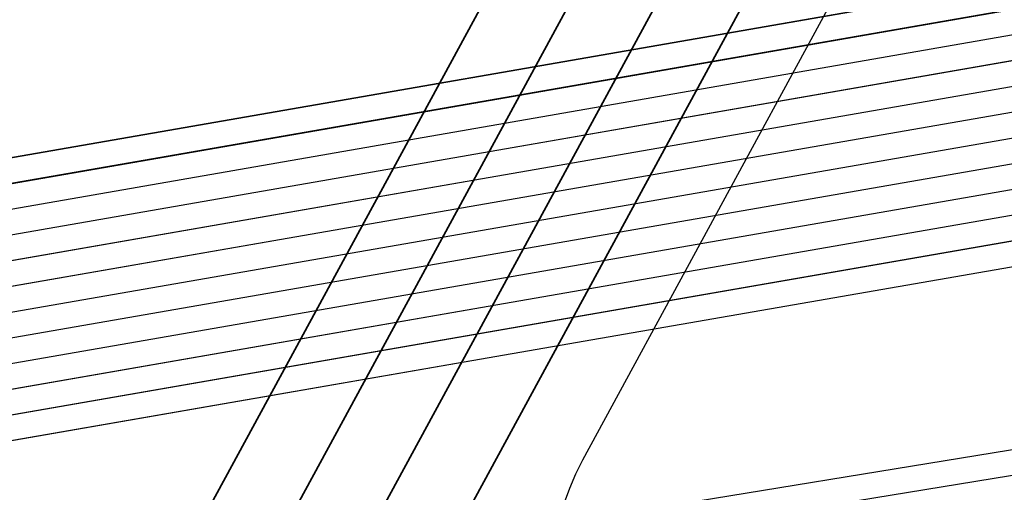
# Model space of a CAD drawing. Header units: metres. Extents: x -502 to 161, y -108 to 174.
# Tile 203 of 256: x -188.153 to -186.223, y -31.7 to -30.772. Entities that reach past the tile are written whole.
import ezdxf

# ---------------------------------------------------------------- set-up
doc = ezdxf.new("R2010")
doc.units = ezdxf.units.M
doc.header["$LTSCALE"] = 0.1
doc.linetypes.add('237', pattern=[93, 75, -18])
for name, color, linetype in [('BRI31-005.05-5p02-Koordinierung Lageplan 4. BA ZOB West 2022-06-15', 7, 'Continuous'), ('BRI31-005.06-5f07-Koordinierung Lageplan 4. BA ZOB Fernbusbahnh', 7, 'Continuous'), ('BRI32-005.02-5f05-Koordinierung Schemaplan 4 BA ZOB Teilbereich', 7, 'Continuous'), ('BRI32-005.03-5f06-Koordinierung Schemaplan 4 BA ZOB Teilbereich 2 Ost - Bahnhofsallee 2023-01-21', 7, 'Continuous')]:
    doc.layers.add(name, color=color, linetype=linetype)

msp = doc.modelspace()

# ---------------------------------------------------------------- linework, layer by layer
at = {"layer": 'BRI31-005.05-5p02-Koordinierung Lageplan 4. BA ZOB West 2022-06-15', "color": 250, "linetype": 'Continuous', "lineweight": 25, "true_color": 0x333333, "transparency": 33554687, "flags": 128}
for points in [[(-174.3647, -31.3244), (-178.3997, -30.6854), (-179.4697, -30.5234), (-180.2927, -30.6254), (-185.7107, -31.5354), (-192.6307, -32.6654), (-199.0987, -33.9554), (-202.5707, -34.8294), (-205.7887, -35.5314), (-207.5047, -36.7934), (-208.0037, -37.2234), (-214.1047, -38.9984), (-217.2137, -39.6184), (-217.5597, -39.4844), (-222.8607, -36.5494), (-223.1417, -36.3724), (-223.9597, -35.8574), (-224.2067, -35.4344), (-227.3407, -30.3194), (-227.5547, -27.9834), (-227.6917, -27.3874), (-228.9177, -20.7854), (-229.4797, -18.1914), (-225.2507, -11.3034)], [(-174.3717, -31.3734), (-178.4067, -30.7344), (-179.4707, -30.5734), (-180.2857, -30.6744), (-185.7027, -31.5844), (-192.6217, -32.7144), (-199.0887, -34.0044), (-202.5597, -34.8784), (-205.7677, -35.5784), (-207.4747, -36.8344), (-207.9817, -37.2694), (-214.0927, -39.0474), (-217.0437, -39.6364), (-217.5357, -39.4404), (-222.8357, -36.5064), (-223.1087, -36.3344), (-223.9327, -35.8154), (-224.1667, -35.4034), (-227.2917, -30.3034), (-227.5047, -27.9804), (-227.6427, -27.3784), (-228.8687, -20.7754), (-229.4267, -18.2004), (-225.2107, -11.3334)], [(-178.2347, -30.0544), (-179.1357, -29.8924), (-180.3637, -30.1044), (-186.0237, -31.1244), (-193.0907, -32.3544), (-199.2367, -33.3944), (-200.6857, -33.7654), (-202.8467, -34.2434), (-206.2057, -35.0734), (-208.3897, -36.7434), (-214.3777, -38.5134), (-216.5857, -38.7694), (-217.3127, -38.8554), (-222.6167, -36.1834), (-223.7887, -35.3634), (-226.8857, -30.1354), (-227.0657, -27.9414), (-227.1787, -27.2534), (-228.4947, -20.5034), (-229.0277, -18.0634), (-224.7607, -11.6114)], [(-178.2447, -30.1034), (-179.1357, -29.9434), (-180.3547, -30.1534), (-186.0147, -31.1734), (-193.0827, -32.4034), (-199.2267, -33.4434), (-200.6627, -33.8124), (-202.8357, -34.2924), (-206.1837, -35.1194), (-208.3667, -36.7884), (-214.3677, -38.5624), (-216.5857, -38.8194), (-217.1447, -38.8844), (-222.5907, -36.1404), (-223.7507, -35.3284), (-226.8367, -30.1194), (-227.0157, -27.9374), (-227.1297, -27.2434), (-228.4457, -20.4934), (-228.9747, -18.0734), (-224.7217, -11.6424)], [(-178.2547, -30.1524), (-179.1357, -29.9944), (-180.3457, -30.2024), (-186.0057, -31.2224), (-193.0747, -32.4524), (-199.2167, -33.4924), (-200.6567, -33.8604), (-202.8157, -34.3414), (-206.1617, -35.1654), (-208.3437, -36.8334), (-214.3577, -38.6114), (-216.5757, -38.8684), (-216.9747, -38.9144), (-217.1357, -38.8334), (-222.5647, -36.0974), (-223.7127, -35.2934), (-226.7877, -30.1034), (-226.9657, -27.9334), (-227.0807, -27.2334), (-228.3967, -20.4834), (-228.9217, -18.0834), (-224.6827, -11.6734)], [(-224.6437, -11.7044), (-228.8687, -18.0934), (-228.3477, -20.4734), (-227.0317, -27.2234), (-226.9157, -27.9294), (-226.7387, -30.0874), (-223.6747, -35.2584), (-222.5387, -36.0544), (-217.2887, -38.7014), (-216.6117, -38.6224), (-214.4077, -38.3664), (-208.4587, -36.6084), (-206.2717, -34.9354), (-202.8797, -34.0964), (-200.7457, -33.6254), (-199.2667, -33.2474), (-193.1147, -32.2074), (-186.0507, -30.9774), (-180.3907, -29.9574), (-179.1357, -29.7394), (-178.2047, -29.9074)], [(-178.2147, -29.9564), (-179.1357, -29.7904), (-180.3817, -30.0064), (-186.0417, -31.0264), (-193.1067, -32.2564), (-199.2567, -33.2964), (-200.7597, -33.6794), (-202.8687, -34.1454), (-206.2497, -34.9814), (-208.4357, -36.6534), (-214.3977, -38.4154), (-217.1177, -38.7314), (-222.5257, -36.0034), (-223.6367, -35.2234), (-226.6897, -30.0714), (-226.8657, -27.9254), (-226.9827, -27.2134), (-228.2987, -20.4634), (-228.8157, -18.1034), (-224.6047, -11.7354)], [(-178.2247, -30.0054), (-179.1357, -29.8414), (-180.3727, -30.0554), (-186.0327, -31.0754), (-193.0987, -32.3054), (-199.2467, -33.3454), (-200.7697, -33.7334), (-202.8577, -34.1944), (-206.2277, -35.0274), (-208.4127, -36.6984), (-214.3877, -38.4644), (-216.6287, -38.7244), (-216.9477, -38.7614), (-217.1087, -38.6784), (-222.4867, -35.9684), (-223.5987, -35.1884), (-226.6407, -30.0554), (-226.8157, -27.9214), (-226.9337, -27.2034), (-228.2497, -20.4534), (-228.7627, -18.1134), (-224.5657, -11.7664)], [(-178.1847, -29.8094), (-179.1357, -29.6374), (-180.4087, -29.8594), (-186.0687, -30.8794), (-193.1307, -32.1094), (-199.2867, -33.1494), (-202.9127, -33.9494), (-206.3377, -34.7974), (-208.5277, -36.4734), (-214.4377, -38.2194), (-216.6027, -38.4714), (-217.2647, -38.5434), (-222.4607, -35.9254), (-223.5607, -35.1534), (-226.5917, -30.0394), (-226.7657, -27.9174), (-226.8847, -27.1934), (-228.2007, -20.4434), (-228.7097, -18.1234), (-224.5267, -11.7974)], [(-178.1947, -29.8584), (-179.1357, -29.6884), (-180.3997, -29.9084), (-186.0597, -30.9284), (-193.1227, -32.1584), (-199.2767, -33.1984), (-202.9017, -33.9984), (-206.3157, -34.8434), (-208.5047, -36.5184), (-214.4277, -38.2684), (-217.0907, -38.5784), (-222.4567, -35.8684), (-223.5227, -35.1184), (-226.5427, -30.0234), (-226.7157, -27.9134), (-226.8357, -27.1844), (-228.1517, -20.4334), (-228.6567, -18.1334), (-224.4877, -11.8284)], [(-178.1657, -29.7114), (-179.1357, -29.5354), (-180.4267, -29.7614), (-186.0867, -30.7814), (-193.1467, -32.0114), (-199.3047, -33.0514), (-202.9357, -33.8514), (-206.3817, -34.7054), (-208.5737, -36.3834), (-214.4577, -38.1214), (-216.9157, -38.4004), (-217.0637, -38.4194), (-217.1517, -38.4314), (-222.3827, -35.7964), (-223.4467, -35.0484), (-226.4447, -29.9914), (-226.6157, -27.9054), (-226.7377, -27.1634), (-228.0537, -20.4134), (-228.5507, -18.1534), (-224.4097, -11.8904)], [(-178.1747, -29.7604), (-179.1357, -29.5864), (-180.4177, -29.8104), (-186.0777, -30.8304), (-193.1387, -32.0604), (-199.2967, -33.1004), (-202.9237, -33.9004), (-206.3597, -34.7514), (-208.5507, -36.4284), (-214.4477, -38.1704), (-216.9837, -38.4594), (-217.1887, -38.3564), (-222.3567, -35.7534), (-223.4087, -35.0134), (-226.3957, -29.9754), (-226.5657, -27.9014), (-226.6887, -27.1534), (-228.0047, -20.4034), (-228.4977, -18.1634), (-224.3707, -11.9214)]]:
    msp.add_lwpolyline(points, dxfattribs=at)
at = {"layer": 'BRI31-005.05-5p02-Koordinierung Lageplan 4. BA ZOB West 2022-06-15', "color": 190, "linetype": 'Continuous', "lineweight": 35, "true_color": 0x7f00ff, "transparency": 33554687, "flags": 128}
for points in [[(-178.1477, -29.6134), (-179.1357, -29.4334), (-180.4447, -29.6634), (-186.1047, -30.6834), (-193.1627, -31.9134), (-199.3207, -32.9534), (-202.9597, -33.7534), (-206.4257, -34.6134), (-208.6197, -36.2934), (-214.4777, -38.0234), (-217.0457, -38.3154), (-217.1367, -38.3264), (-222.3647, -35.6884), (-223.3707, -34.9784), (-226.3467, -29.9594), (-226.5157, -27.8974), (-226.6397, -27.1434), (-227.9557, -20.3934), (-228.4447, -18.1734), (-224.3317, -11.9524)], [(-178.1567, -29.6624), (-179.1357, -29.4844), (-180.4357, -29.7124), (-186.0957, -30.7324), (-193.1547, -31.9624), (-199.3127, -33.0024), (-202.9477, -33.8024), (-206.4037, -34.6594), (-208.5967, -36.3384), (-214.4677, -38.0724), (-216.9517, -38.3544), (-222.3047, -35.6674), (-223.3327, -34.9434), (-226.2977, -29.9434), (-226.4657, -27.8934), (-226.5907, -27.1334), (-227.9067, -20.3834), (-228.3917, -18.1834), (-224.2927, -11.9834)], [(-187.886, -32.716), (-187.9465, -32.3466), (-185.5827, -27.9892), (-184.3877, -26.187)], [(-184.2627, -26.2699), (-185.454, -28.0665), (-187.7901, -32.3731), (-187.738, -32.6918)]]:
    msp.add_lwpolyline(points, dxfattribs=at)
at = {"layer": 'BRI31-005.05-5p02-Koordinierung Lageplan 4. BA ZOB West 2022-06-15', "color": 7, "linetype": 'Continuous', "lineweight": 35, "transparency": 33554687, "flags": 128}
msp.add_lwpolyline([(-188.6365, -33.4554), (-188.6555, -33.339), (-185.7087, -27.9077), (-184.5127, -26.1041)], dxfattribs=at)
at = {"layer": 'BRI31-005.05-5p02-Koordinierung Lageplan 4. BA ZOB West 2022-06-15', "color": 3, "linetype": 'Continuous', "lineweight": 35, "true_color": 0x00ff00, "transparency": 33554687, "flags": 128}
msp.add_lwpolyline([(-187.59, -32.6676), (-187.6338, -32.3995), (-185.3254, -28.1439), (-184.1377, -26.3528)], dxfattribs=at)
at = {"layer": 'BRI31-005.05-5p02-Koordinierung Lageplan 4. BA ZOB West 2022-06-15', "color": 1, "linetype": '237', "lineweight": 25, "true_color": 0xff0000, "transparency": 33554687, "flags": 128}
msp.add_lwpolyline([(-184.0127, -26.4357), (-185.1959, -28.2198), (-187.0496, -31.6371, 0.523308), (-186.6796, -32.3707)], format="xyb", dxfattribs=at)
at = {"layer": 'BRI31-005.06-5f07-Koordinierung Lageplan 4. BA ZOB Fernbusbahnh', "color": 250, "linetype": 'Continuous', "lineweight": 20, "true_color": 0x333333, "transparency": 33554687, "flags": 128}
for points in [[(-174.3647, -31.3244), (-178.3997, -30.6854), (-179.4697, -30.5234), (-180.2927, -30.6254), (-185.7107, -31.5354), (-192.6307, -32.6654), (-199.0987, -33.9554), (-202.5707, -34.8294), (-205.7887, -35.5314), (-207.5047, -36.7934), (-208.0037, -37.2234), (-214.1047, -38.9984), (-217.2137, -39.6184), (-217.5597, -39.4844), (-222.8607, -36.5494), (-223.1417, -36.3724), (-223.9597, -35.8574), (-224.2067, -35.4344), (-227.3407, -30.3194), (-227.5547, -27.9834), (-227.6917, -27.3874), (-228.9177, -20.7854), (-229.4797, -18.1914), (-225.2507, -11.3034)], [(-174.3717, -31.3734), (-178.4067, -30.7344), (-179.4707, -30.5734), (-180.2857, -30.6744), (-185.7027, -31.5844), (-192.6217, -32.7144), (-199.0887, -34.0044), (-202.5597, -34.8784), (-205.7677, -35.5784), (-207.4747, -36.8344), (-207.9817, -37.2694), (-214.0927, -39.0474), (-217.0437, -39.6364), (-217.5357, -39.4404), (-222.8357, -36.5064), (-223.1087, -36.3344), (-223.9327, -35.8154), (-224.1667, -35.4034), (-227.2917, -30.3034), (-227.5047, -27.9804), (-227.6427, -27.3784), (-228.8687, -20.7754), (-229.4267, -18.2004), (-225.2107, -11.3334)], [(-178.2347, -30.0544), (-179.1357, -29.8924), (-180.3637, -30.1044), (-186.0237, -31.1244), (-193.0907, -32.3544), (-199.2367, -33.3944), (-200.6857, -33.7654), (-202.8467, -34.2434), (-206.2057, -35.0734), (-208.3897, -36.7434), (-214.3777, -38.5134), (-216.5857, -38.7694), (-217.3127, -38.8554), (-222.6167, -36.1834), (-223.7887, -35.3634), (-226.8857, -30.1354), (-227.0657, -27.9414), (-227.1787, -27.2534), (-228.4947, -20.5034), (-229.0277, -18.0634), (-224.7607, -11.6114)], [(-178.2447, -30.1034), (-179.1357, -29.9434), (-180.3547, -30.1534), (-186.0147, -31.1734), (-193.0827, -32.4034), (-199.2267, -33.4434), (-200.6627, -33.8124), (-202.8357, -34.2924), (-206.1837, -35.1194), (-208.3667, -36.7884), (-214.3677, -38.5624), (-216.5857, -38.8194), (-217.1447, -38.8844), (-222.5907, -36.1404), (-223.7507, -35.3284), (-226.8367, -30.1194), (-227.0157, -27.9374), (-227.1297, -27.2434), (-228.4457, -20.4934), (-228.9747, -18.0734), (-224.7217, -11.6424)], [(-178.2547, -30.1524), (-179.1357, -29.9944), (-180.3457, -30.2024), (-186.0057, -31.2224), (-193.0747, -32.4524), (-199.2167, -33.4924), (-200.6567, -33.8604), (-202.8157, -34.3414), (-206.1617, -35.1654), (-208.3437, -36.8334), (-214.3577, -38.6114), (-216.5757, -38.8684), (-216.9747, -38.9144), (-217.1357, -38.8334), (-222.5647, -36.0974), (-223.7127, -35.2934), (-226.7877, -30.1034), (-226.9657, -27.9334), (-227.0807, -27.2334), (-228.3967, -20.4834), (-228.9217, -18.0834), (-224.6827, -11.6734)], [(-224.6437, -11.7044), (-228.8687, -18.0934), (-228.3477, -20.4734), (-227.0317, -27.2234), (-226.9157, -27.9294), (-226.7387, -30.0874), (-223.6747, -35.2584), (-222.5387, -36.0544), (-217.2887, -38.7014), (-216.6117, -38.6224), (-214.4077, -38.3664), (-208.4587, -36.6084), (-206.2717, -34.9354), (-202.8797, -34.0964), (-200.7457, -33.6254), (-199.2667, -33.2474), (-193.1147, -32.2074), (-186.0507, -30.9774), (-180.3907, -29.9574), (-179.1357, -29.7394), (-178.2047, -29.9074)], [(-178.2147, -29.9564), (-179.1357, -29.7904), (-180.3817, -30.0064), (-186.0417, -31.0264), (-193.1067, -32.2564), (-199.2567, -33.2964), (-200.7597, -33.6794), (-202.8687, -34.1454), (-206.2497, -34.9814), (-208.4357, -36.6534), (-214.3977, -38.4154), (-217.1177, -38.7314), (-222.5257, -36.0034), (-223.6367, -35.2234), (-226.6897, -30.0714), (-226.8657, -27.9254), (-226.9827, -27.2134), (-228.2987, -20.4634), (-228.8157, -18.1034), (-224.6047, -11.7354)], [(-178.2247, -30.0054), (-179.1357, -29.8414), (-180.3727, -30.0554), (-186.0327, -31.0754), (-193.0987, -32.3054), (-199.2467, -33.3454), (-200.7697, -33.7334), (-202.8577, -34.1944), (-206.2277, -35.0274), (-208.4127, -36.6984), (-214.3877, -38.4644), (-216.6287, -38.7244), (-216.9477, -38.7614), (-217.1087, -38.6784), (-222.4867, -35.9684), (-223.5987, -35.1884), (-226.6407, -30.0554), (-226.8157, -27.9214), (-226.9337, -27.2034), (-228.2497, -20.4534), (-228.7627, -18.1134), (-224.5657, -11.7664)], [(-178.1847, -29.8094), (-179.1357, -29.6374), (-180.4087, -29.8594), (-186.0687, -30.8794), (-193.1307, -32.1094), (-199.2867, -33.1494), (-202.9127, -33.9494), (-206.3377, -34.7974), (-208.5277, -36.4734), (-214.4377, -38.2194), (-216.6027, -38.4714), (-217.2647, -38.5434), (-222.4607, -35.9254), (-223.5607, -35.1534), (-226.5917, -30.0394), (-226.7657, -27.9174), (-226.8847, -27.1934), (-228.2007, -20.4434), (-228.7097, -18.1234), (-224.5267, -11.7974)], [(-178.1947, -29.8584), (-179.1357, -29.6884), (-180.3997, -29.9084), (-186.0597, -30.9284), (-193.1227, -32.1584), (-199.2767, -33.1984), (-202.9017, -33.9984), (-206.3157, -34.8434), (-208.5047, -36.5184), (-214.4277, -38.2684), (-217.0907, -38.5784), (-222.4567, -35.8684), (-223.5227, -35.1184), (-226.5427, -30.0234), (-226.7157, -27.9134), (-226.8357, -27.1844), (-228.1517, -20.4334), (-228.6567, -18.1334), (-224.4877, -11.8284)], [(-178.1657, -29.7114), (-179.1357, -29.5354), (-180.4267, -29.7614), (-186.0867, -30.7814), (-193.1467, -32.0114), (-199.3047, -33.0514), (-202.9357, -33.8514), (-206.3817, -34.7054), (-208.5737, -36.3834), (-214.4577, -38.1214), (-216.9157, -38.4004), (-217.0637, -38.4194), (-217.1517, -38.4314), (-222.3827, -35.7964), (-223.4467, -35.0484), (-226.4447, -29.9914), (-226.6157, -27.9054), (-226.7377, -27.1634), (-228.0537, -20.4134), (-228.5507, -18.1534), (-224.4097, -11.8904)], [(-178.1747, -29.7604), (-179.1357, -29.5864), (-180.4177, -29.8104), (-186.0777, -30.8304), (-193.1387, -32.0604), (-199.2967, -33.1004), (-202.9237, -33.9004), (-206.3597, -34.7514), (-208.5507, -36.4284), (-214.4477, -38.1704), (-216.9837, -38.4594), (-217.1887, -38.3564), (-222.3567, -35.7534), (-223.4087, -35.0134), (-226.3957, -29.9754), (-226.5657, -27.9014), (-226.6887, -27.1534), (-228.0047, -20.4034), (-228.4977, -18.1634), (-224.3707, -11.9214)]]:
    msp.add_lwpolyline(points, dxfattribs=at)
at = {"layer": 'BRI31-005.06-5f07-Koordinierung Lageplan 4. BA ZOB Fernbusbahnh', "color": 190, "linetype": 'Continuous', "lineweight": 30, "true_color": 0x7f00ff, "transparency": 33554687, "flags": 128}
for points in [[(-178.1477, -29.6134), (-179.1357, -29.4334), (-180.4447, -29.6634), (-186.1047, -30.6834), (-193.1627, -31.9134), (-199.3207, -32.9534), (-202.9597, -33.7534), (-206.4257, -34.6134), (-208.6197, -36.2934), (-214.4777, -38.0234), (-217.0457, -38.3154), (-217.1367, -38.3264), (-222.3647, -35.6884), (-223.3707, -34.9784), (-226.3467, -29.9594), (-226.5157, -27.8974), (-226.6397, -27.1434), (-227.9557, -20.3934), (-228.4447, -18.1734), (-224.3317, -11.9524)], [(-178.1567, -29.6624), (-179.1357, -29.4844), (-180.4357, -29.7124), (-186.0957, -30.7324), (-193.1547, -31.9624), (-199.3127, -33.0024), (-202.9477, -33.8024), (-206.4037, -34.6594), (-208.5967, -36.3384), (-214.4677, -38.0724), (-216.9517, -38.3544), (-222.3047, -35.6674), (-223.3327, -34.9434), (-226.2977, -29.9434), (-226.4657, -27.8934), (-226.5907, -27.1334), (-227.9067, -20.3834), (-228.3917, -18.1834), (-224.2927, -11.9834)], [(-184.2627, -26.2699), (-185.454, -28.0665), (-187.7901, -32.3731), (-187.738, -32.6918)]]:
    msp.add_lwpolyline(points, dxfattribs=at)
at = {"layer": 'BRI31-005.06-5f07-Koordinierung Lageplan 4. BA ZOB Fernbusbahnh', "color": 1, "linetype": '237', "lineweight": 20, "true_color": 0xff0000, "transparency": 33554687, "flags": 128}
msp.add_lwpolyline([(-184.0127, -26.4357), (-185.1959, -28.2198), (-187.0496, -31.6371, 0.523308), (-186.6796, -32.3707)], format="xyb", dxfattribs=at)
at = {"layer": 'BRI31-005.06-5f07-Koordinierung Lageplan 4. BA ZOB Fernbusbahnh', "color": 7, "linetype": 'Continuous', "lineweight": 30, "transparency": 33554687}
msp.add_polyline3d([(-188.6365, -33.4554, 0), (-188.6555, -33.339, 0), (-185.7087, -27.9077, 0), (-184.5127, -26.1041, 0)], dxfattribs=at)
at = {"layer": 'BRI31-005.06-5f07-Koordinierung Lageplan 4. BA ZOB Fernbusbahnh', "color": 190, "linetype": 'Continuous', "lineweight": 30, "true_color": 0x7f00ff, "transparency": 33554687}
msp.add_polyline3d([(-187.886, -32.716, 0), (-187.9465, -32.3466, 0), (-185.5827, -27.9892, 0), (-184.3877, -26.187, 0)], dxfattribs=at)
at = {"layer": 'BRI31-005.06-5f07-Koordinierung Lageplan 4. BA ZOB Fernbusbahnh', "color": 3, "linetype": 'Continuous', "lineweight": 30, "true_color": 0x00ff00, "transparency": 33554687}
msp.add_polyline3d([(-187.59, -32.6676, 0), (-187.6338, -32.3995, 0), (-185.3254, -28.1439, 0), (-184.1377, -26.3528, 0)], dxfattribs=at)
at = {"layer": 'BRI31-005.06-5f07-Koordinierung Lageplan 4. BA ZOB Fernbusbahnh', "color": 2, "linetype": 'Continuous', "true_color": 0xffff00, "transparency": 33554687}
msp.add_solid([(-176.6847, -31.3618), (-176.6231, -31.7064), (-190.3817, -33.8133), (-190.32, -34.1578)], dxfattribs=at)
at = {"layer": 'BRI32-005.02-5f05-Koordinierung Schemaplan 4 BA ZOB Teilbereich', "color": 250, "linetype": 'Continuous', "lineweight": 25, "true_color": 0x333333, "transparency": 33554687, "flags": 128}
for points in [[(-174.3647, -31.3244), (-178.3997, -30.6854), (-179.4697, -30.5234), (-180.2927, -30.6254), (-185.7107, -31.5354), (-192.6307, -32.6654), (-199.0987, -33.9554), (-202.5707, -34.8294), (-205.7887, -35.5314), (-207.5047, -36.7934), (-208.0037, -37.2234), (-214.1047, -38.9984), (-217.2137, -39.6184), (-217.5597, -39.4844), (-222.8607, -36.5494), (-223.1417, -36.3724), (-223.9597, -35.8574), (-224.2067, -35.4344), (-227.3407, -30.3194), (-227.5547, -27.9834), (-227.6917, -27.3874), (-228.9177, -20.7854), (-229.4797, -18.1914), (-225.2507, -11.3034)], [(-174.3717, -31.3734), (-178.4067, -30.7344), (-179.4707, -30.5734), (-180.2857, -30.6744), (-185.7027, -31.5844), (-192.6217, -32.7144), (-199.0887, -34.0044), (-202.5597, -34.8784), (-205.7677, -35.5784), (-207.4747, -36.8344), (-207.9817, -37.2694), (-214.0927, -39.0474), (-217.0437, -39.6364), (-217.5357, -39.4404), (-222.8357, -36.5064), (-223.1087, -36.3344), (-223.9327, -35.8154), (-224.1667, -35.4034), (-227.2917, -30.3034), (-227.5047, -27.9804), (-227.6427, -27.3784), (-228.8687, -20.7754), (-229.4267, -18.2004), (-225.2107, -11.3334)], [(-178.2347, -30.0544), (-179.1357, -29.8924), (-180.3637, -30.1044), (-186.0237, -31.1244), (-193.0907, -32.3544), (-199.2367, -33.3944), (-200.6857, -33.7654), (-202.8467, -34.2434), (-206.2057, -35.0734), (-208.3897, -36.7434), (-214.3777, -38.5134), (-216.5857, -38.7694), (-217.3127, -38.8554), (-222.6167, -36.1834), (-223.7887, -35.3634), (-226.8857, -30.1354), (-227.0657, -27.9414), (-227.1787, -27.2534), (-228.4947, -20.5034), (-229.0277, -18.0634), (-224.7607, -11.6114)], [(-178.2447, -30.1034), (-179.1357, -29.9434), (-180.3547, -30.1534), (-186.0147, -31.1734), (-193.0827, -32.4034), (-199.2267, -33.4434), (-200.6627, -33.8124), (-202.8357, -34.2924), (-206.1837, -35.1194), (-208.3667, -36.7884), (-214.3677, -38.5624), (-216.5857, -38.8194), (-217.1447, -38.8844), (-222.5907, -36.1404), (-223.7507, -35.3284), (-226.8367, -30.1194), (-227.0157, -27.9374), (-227.1297, -27.2434), (-228.4457, -20.4934), (-228.9747, -18.0734), (-224.7217, -11.6424)], [(-178.2547, -30.1524), (-179.1357, -29.9944), (-180.3457, -30.2024), (-186.0057, -31.2224), (-193.0747, -32.4524), (-199.2167, -33.4924), (-200.6567, -33.8604), (-202.8157, -34.3414), (-206.1617, -35.1654), (-208.3437, -36.8334), (-214.3577, -38.6114), (-216.5757, -38.8684), (-216.9747, -38.9144), (-217.1357, -38.8334), (-222.5647, -36.0974), (-223.7127, -35.2934), (-226.7877, -30.1034), (-226.9657, -27.9334), (-227.0807, -27.2334), (-228.3967, -20.4834), (-228.9217, -18.0834), (-224.6827, -11.6734)], [(-224.6437, -11.7044), (-228.8687, -18.0934), (-228.3477, -20.4734), (-227.0317, -27.2234), (-226.9157, -27.9294), (-226.7387, -30.0874), (-223.6747, -35.2584), (-222.5387, -36.0544), (-217.2887, -38.7014), (-216.6117, -38.6224), (-214.4077, -38.3664), (-208.4587, -36.6084), (-206.2717, -34.9354), (-202.8797, -34.0964), (-200.7457, -33.6254), (-199.2667, -33.2474), (-193.1147, -32.2074), (-186.0507, -30.9774), (-180.3907, -29.9574), (-179.1357, -29.7394), (-178.2047, -29.9074)], [(-178.2147, -29.9564), (-179.1357, -29.7904), (-180.3817, -30.0064), (-186.0417, -31.0264), (-193.1067, -32.2564), (-199.2567, -33.2964), (-200.7597, -33.6794), (-202.8687, -34.1454), (-206.2497, -34.9814), (-208.4357, -36.6534), (-214.3977, -38.4154), (-217.1177, -38.7314), (-222.5257, -36.0034), (-223.6367, -35.2234), (-226.6897, -30.0714), (-226.8657, -27.9254), (-226.9827, -27.2134), (-228.2987, -20.4634), (-228.8157, -18.1034), (-224.6047, -11.7354)], [(-178.2247, -30.0054), (-179.1357, -29.8414), (-180.3727, -30.0554), (-186.0327, -31.0754), (-193.0987, -32.3054), (-199.2467, -33.3454), (-200.7697, -33.7334), (-202.8577, -34.1944), (-206.2277, -35.0274), (-208.4127, -36.6984), (-214.3877, -38.4644), (-216.6287, -38.7244), (-216.9477, -38.7614), (-217.1087, -38.6784), (-222.4867, -35.9684), (-223.5987, -35.1884), (-226.6407, -30.0554), (-226.8157, -27.9214), (-226.9337, -27.2034), (-228.2497, -20.4534), (-228.7627, -18.1134), (-224.5657, -11.7664)], [(-178.1657, -29.7114), (-179.1357, -29.5354), (-180.4267, -29.7614), (-186.0867, -30.7814), (-193.1467, -32.0114), (-199.3047, -33.0514), (-202.9357, -33.8514), (-206.3817, -34.7054), (-208.5737, -36.3834), (-214.4577, -38.1214), (-216.9157, -38.4004), (-217.0637, -38.4194), (-217.1517, -38.4314), (-222.3827, -35.7964), (-223.4467, -35.0484), (-226.4447, -29.9914), (-226.6157, -27.9054), (-226.7377, -27.1634), (-228.0537, -20.4134), (-228.5507, -18.1534), (-224.4097, -11.8904)], [(-178.1747, -29.7604), (-179.1357, -29.5864), (-180.4177, -29.8104), (-186.0777, -30.8304), (-193.1387, -32.0604), (-199.2967, -33.1004), (-202.9237, -33.9004), (-206.3597, -34.7514), (-208.5507, -36.4284), (-214.4477, -38.1704), (-216.9837, -38.4594), (-217.1887, -38.3564), (-222.3567, -35.7534), (-223.4087, -35.0134), (-226.3957, -29.9754), (-226.5657, -27.9014), (-226.6887, -27.1534), (-228.0047, -20.4034), (-228.4977, -18.1634), (-224.3707, -11.9214)]]:
    msp.add_lwpolyline(points, dxfattribs=at)
at = {"layer": 'BRI32-005.02-5f05-Koordinierung Schemaplan 4 BA ZOB Teilbereich', "color": 190, "linetype": 'Continuous', "lineweight": 35, "true_color": 0x7f00ff, "transparency": 33554687, "flags": 128}
for points in [[(-178.1477, -29.6134), (-179.1357, -29.4334), (-180.4447, -29.6634), (-186.1047, -30.6834), (-193.1627, -31.9134), (-199.3207, -32.9534), (-202.9597, -33.7534), (-206.4257, -34.6134), (-208.6197, -36.2934), (-214.4777, -38.0234), (-217.0457, -38.3154), (-217.1367, -38.3264), (-222.3647, -35.6884), (-223.3707, -34.9784), (-226.3467, -29.9594), (-226.5157, -27.8974), (-226.6397, -27.1434), (-227.9557, -20.3934), (-228.4447, -18.1734), (-224.3317, -11.9524)], [(-178.1567, -29.6624), (-179.1357, -29.4844), (-180.4357, -29.7124), (-186.0957, -30.7324), (-193.1547, -31.9624), (-199.3127, -33.0024), (-202.9477, -33.8024), (-206.4037, -34.6594), (-208.5967, -36.3384), (-214.4677, -38.0724), (-216.9517, -38.3544), (-222.3047, -35.6674), (-223.3327, -34.9434), (-226.2977, -29.9434), (-226.4657, -27.8934), (-226.5907, -27.1334), (-227.9067, -20.3834), (-228.3917, -18.1834), (-224.2927, -11.9834)]]:
    msp.add_lwpolyline(points, dxfattribs=at)
at = {"layer": 'BRI32-005.03-5f06-Koordinierung Schemaplan 4 BA ZOB Teilbereich 2 Ost - Bahnhofsallee 2023-01-21', "color": 250, "linetype": 'Continuous', "lineweight": 20, "true_color": 0x333333, "transparency": 33554687, "flags": 128}
for points in [[(-174.3647, -31.3244), (-178.3997, -30.6854), (-179.4697, -30.5234), (-180.2927, -30.6254), (-185.7107, -31.5354), (-192.6307, -32.6654), (-199.0987, -33.9554), (-202.5707, -34.8294), (-205.7887, -35.5314), (-207.5047, -36.7934), (-208.0037, -37.2234), (-214.1047, -38.9984), (-217.2137, -39.6184), (-217.5597, -39.4844), (-222.8607, -36.5494), (-223.1417, -36.3724), (-223.9597, -35.8574), (-224.2067, -35.4344), (-227.3407, -30.3194), (-227.5547, -27.9834), (-227.6917, -27.3874), (-228.9177, -20.7854), (-229.4797, -18.1914), (-225.2507, -11.3034)], [(-174.3717, -31.3734), (-178.4067, -30.7344), (-179.4707, -30.5734), (-180.2857, -30.6744), (-185.7027, -31.5844), (-192.6217, -32.7144), (-199.0887, -34.0044), (-202.5597, -34.8784), (-205.7677, -35.5784), (-207.4747, -36.8344), (-207.9817, -37.2694), (-214.0927, -39.0474), (-217.0437, -39.6364), (-217.5357, -39.4404), (-222.8357, -36.5064), (-223.1087, -36.3344), (-223.9327, -35.8154), (-224.1667, -35.4034), (-227.2917, -30.3034), (-227.5047, -27.9804), (-227.6427, -27.3784), (-228.8687, -20.7754), (-229.4267, -18.2004), (-225.2107, -11.3334)], [(-178.2347, -30.0544), (-179.1357, -29.8924), (-180.3637, -30.1044), (-186.0237, -31.1244), (-193.0907, -32.3544), (-199.2367, -33.3944), (-200.6857, -33.7654), (-202.8467, -34.2434), (-206.2057, -35.0734), (-208.3897, -36.7434), (-214.3777, -38.5134), (-216.5857, -38.7694), (-217.3127, -38.8554), (-222.6167, -36.1834), (-223.7887, -35.3634), (-226.8857, -30.1354), (-227.0657, -27.9414), (-227.1787, -27.2534), (-228.4947, -20.5034), (-229.0277, -18.0634), (-224.7607, -11.6114)], [(-178.2447, -30.1034), (-179.1357, -29.9434), (-180.3547, -30.1534), (-186.0147, -31.1734), (-193.0827, -32.4034), (-199.2267, -33.4434), (-200.6627, -33.8124), (-202.8357, -34.2924), (-206.1837, -35.1194), (-208.3667, -36.7884), (-214.3677, -38.5624), (-216.5857, -38.8194), (-217.1447, -38.8844), (-222.5907, -36.1404), (-223.7507, -35.3284), (-226.8367, -30.1194), (-227.0157, -27.9374), (-227.1297, -27.2434), (-228.4457, -20.4934), (-228.9747, -18.0734), (-224.7217, -11.6424)], [(-178.2547, -30.1524), (-179.1357, -29.9944), (-180.3457, -30.2024), (-186.0057, -31.2224), (-193.0747, -32.4524), (-199.2167, -33.4924), (-200.6567, -33.8604), (-202.8157, -34.3414), (-206.1617, -35.1654), (-208.3437, -36.8334), (-214.3577, -38.6114), (-216.5757, -38.8684), (-216.9747, -38.9144), (-217.1357, -38.8334), (-222.5647, -36.0974), (-223.7127, -35.2934), (-226.7877, -30.1034), (-226.9657, -27.9334), (-227.0807, -27.2334), (-228.3967, -20.4834), (-228.9217, -18.0834), (-224.6827, -11.6734)], [(-224.6437, -11.7044), (-228.8687, -18.0934), (-228.3477, -20.4734), (-227.0317, -27.2234), (-226.9157, -27.9294), (-226.7387, -30.0874), (-223.6747, -35.2584), (-222.5387, -36.0544), (-217.2887, -38.7014), (-216.6117, -38.6224), (-214.4077, -38.3664), (-208.4587, -36.6084), (-206.2717, -34.9354), (-202.8797, -34.0964), (-200.7457, -33.6254), (-199.2667, -33.2474), (-193.1147, -32.2074), (-186.0507, -30.9774), (-180.3907, -29.9574), (-179.1357, -29.7394), (-178.2047, -29.9074)], [(-178.2147, -29.9564), (-179.1357, -29.7904), (-180.3817, -30.0064), (-186.0417, -31.0264), (-193.1067, -32.2564), (-199.2567, -33.2964), (-200.7597, -33.6794), (-202.8687, -34.1454), (-206.2497, -34.9814), (-208.4357, -36.6534), (-214.3977, -38.4154), (-217.1177, -38.7314), (-222.5257, -36.0034), (-223.6367, -35.2234), (-226.6897, -30.0714), (-226.8657, -27.9254), (-226.9827, -27.2134), (-228.2987, -20.4634), (-228.8157, -18.1034), (-224.6047, -11.7354)], [(-178.2247, -30.0054), (-179.1357, -29.8414), (-180.3727, -30.0554), (-186.0327, -31.0754), (-193.0987, -32.3054), (-199.2467, -33.3454), (-200.7697, -33.7334), (-202.8577, -34.1944), (-206.2277, -35.0274), (-208.4127, -36.6984), (-214.3877, -38.4644), (-216.6287, -38.7244), (-216.9477, -38.7614), (-217.1087, -38.6784), (-222.4867, -35.9684), (-223.5987, -35.1884), (-226.6407, -30.0554), (-226.8157, -27.9214), (-226.9337, -27.2034), (-228.2497, -20.4534), (-228.7627, -18.1134), (-224.5657, -11.7664)], [(-178.1847, -29.8094), (-179.1357, -29.6374), (-180.4087, -29.8594), (-186.0687, -30.8794), (-193.1307, -32.1094), (-199.2867, -33.1494), (-202.9127, -33.9494), (-206.3377, -34.7974), (-208.5277, -36.4734), (-214.4377, -38.2194), (-216.6027, -38.4714), (-217.2647, -38.5434), (-222.4607, -35.9254), (-223.5607, -35.1534), (-226.5917, -30.0394), (-226.7657, -27.9174), (-226.8847, -27.1934), (-228.2007, -20.4434), (-228.7097, -18.1234), (-224.5267, -11.7974)], [(-178.1947, -29.8584), (-179.1357, -29.6884), (-180.3997, -29.9084), (-186.0597, -30.9284), (-193.1227, -32.1584), (-199.2767, -33.1984), (-202.9017, -33.9984), (-206.3157, -34.8434), (-208.5047, -36.5184), (-214.4277, -38.2684), (-217.0907, -38.5784), (-222.4567, -35.8684), (-223.5227, -35.1184), (-226.5427, -30.0234), (-226.7157, -27.9134), (-226.8357, -27.1844), (-228.1517, -20.4334), (-228.6567, -18.1334), (-224.4877, -11.8284)], [(-178.1657, -29.7114), (-179.1357, -29.5354), (-180.4267, -29.7614), (-186.0867, -30.7814), (-193.1467, -32.0114), (-199.3047, -33.0514), (-202.9357, -33.8514), (-206.3817, -34.7054), (-208.5737, -36.3834), (-214.4577, -38.1214), (-216.9157, -38.4004), (-217.0637, -38.4194), (-217.1517, -38.4314), (-222.3827, -35.7964), (-223.4467, -35.0484), (-226.4447, -29.9914), (-226.6157, -27.9054), (-226.7377, -27.1634), (-228.0537, -20.4134), (-228.5507, -18.1534), (-224.4097, -11.8904)], [(-178.1747, -29.7604), (-179.1357, -29.5864), (-180.4177, -29.8104), (-186.0777, -30.8304), (-193.1387, -32.0604), (-199.2967, -33.1004), (-202.9237, -33.9004), (-206.3597, -34.7514), (-208.5507, -36.4284), (-214.4477, -38.1704), (-216.9837, -38.4594), (-217.1887, -38.3564), (-222.3567, -35.7534), (-223.4087, -35.0134), (-226.3957, -29.9754), (-226.5657, -27.9014), (-226.6887, -27.1534), (-228.0047, -20.4034), (-228.4977, -18.1634), (-224.3707, -11.9214)]]:
    msp.add_lwpolyline(points, dxfattribs=at)
at = {"layer": 'BRI32-005.03-5f06-Koordinierung Schemaplan 4 BA ZOB Teilbereich 2 Ost - Bahnhofsallee 2023-01-21', "color": 190, "linetype": 'Continuous', "lineweight": 30, "true_color": 0x7f00ff, "transparency": 33554687, "flags": 128}
for points in [[(-178.1477, -29.6134), (-179.1357, -29.4334), (-180.4447, -29.6634), (-186.1047, -30.6834), (-193.1627, -31.9134), (-199.3207, -32.9534), (-202.9597, -33.7534), (-206.4257, -34.6134), (-208.6197, -36.2934), (-214.4777, -38.0234), (-217.0457, -38.3154), (-217.1367, -38.3264), (-222.3647, -35.6884), (-223.3707, -34.9784), (-226.3467, -29.9594), (-226.5157, -27.8974), (-226.6397, -27.1434), (-227.9557, -20.3934), (-228.4447, -18.1734), (-224.3317, -11.9524)], [(-178.1567, -29.6624), (-179.1357, -29.4844), (-180.4357, -29.7124), (-186.0957, -30.7324), (-193.1547, -31.9624), (-199.3127, -33.0024), (-202.9477, -33.8024), (-206.4037, -34.6594), (-208.5967, -36.3384), (-214.4677, -38.0724), (-216.9517, -38.3544), (-222.3047, -35.6674), (-223.3327, -34.9434), (-226.2977, -29.9434), (-226.4657, -27.8934), (-226.5907, -27.1334), (-227.9067, -20.3834), (-228.3917, -18.1834), (-224.2927, -11.9834)]]:
    msp.add_lwpolyline(points, dxfattribs=at)

doc.saveas('drawing.dxf')
